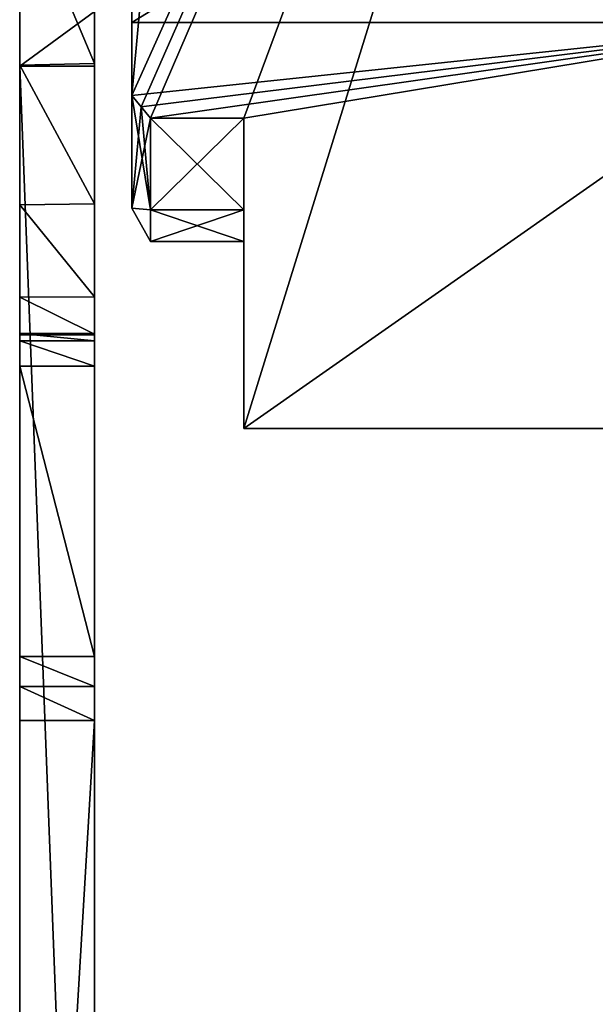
# Model space of a CAD drawing. Header units: millimetres. Extents: x -26 to 124, y -190 to 73.
# Tile 17 of 95: x -6 to 9, y -15 to 11. Entities that reach past the tile are written whole.
import ezdxf

# ---------------------------------------------------------------- set-up
doc = ezdxf.new("R2010")
doc.units = ezdxf.units.MM
doc.header["$LTSCALE"] = 41.718519
for name, color, linetype in [('12', 7, 'CONTINUOUS'), ('14', 7, 'CONTINUOUS'), ('16', 7, 'CONTINUOUS'), ('34', 7, 'CONTINUOUS'), ('35', 7, 'CONTINUOUS'), ('36', 7, 'CONTINUOUS'), ('46', 7, 'CONTINUOUS'), ('47', 7, 'CONTINUOUS'), ('48', 7, 'CONTINUOUS'), ('50', 7, 'CONTINUOUS'), ('60', 7, 'CONTINUOUS'), ('61', 7, 'CONTINUOUS'), ('62', 7, 'CONTINUOUS'), ('63', 7, 'CONTINUOUS'), ('64', 7, 'CONTINUOUS'), ('8', 7, 'CONTINUOUS'), ('9', 7, 'CONTINUOUS')]:
    doc.layers.add(name, color=color, linetype=linetype)

msp = doc.modelspace()

# ---------------------------------------------------------------- linework, layer by layer
at = {"layer": '12', "color": 7, "linetype": 'CONTINUOUS'}
for points in [[(-2.5, 8.297, -10), (0, 8.297, -10), (0, 5.843, -4.741), (-2.5, 8.297, -10)], [(-2.5, 8.297, -10), (0, 5.843, -4.741), (-2.5, 5.842, -4.742), (-2.5, 8.297, -10)], [(-2.5, 8.297, 12), (-2.5, 5.842, 6.742), (0, 8.297, 12), (-2.5, 8.297, 12)], [(0, 8.297, 12), (-2.5, 5.842, 6.742), (0, 5.843, 6.741), (0, 8.297, 12)], [(0, 5.843, -4.741), (0, 5, 1), (-2.5, 5.842, -4.742), (0, 5.843, -4.741)], [(-2.5, 5, 1), (0, 5, 1), (0, 5.843, 6.741), (-2.5, 5, 1)], [(-2.5, 5.842, 6.742), (-2.5, 5, 1), (0, 5.843, 6.741), (-2.5, 5.842, 6.742)], [(-2.5, 5.842, -4.742), (0, 5, 1), (-2.5, 5, 1), (-2.5, 5.842, -4.742)]]:
    msp.add_3dface(points, dxfattribs=at)
at = {"layer": '14', "color": 7, "linetype": 'CONTINUOUS'}
for points in [[(0, 8.297, -10), (0, 0, -10), (0, 5.843, -4.741), (0, 8.297, -10)], [(0, 0, 12), (0, 8.297, 12), (0, 5.843, 6.741), (0, 0, 12)], [(0, 0, -10), (0, 0, 12), (0, 5.843, -4.741), (0, 0, -10)], [(0, 0, 12), (0, 5, 1), (0, 5.843, -4.741), (0, 0, 12)], [(0, 5, 1), (0, 0, 12), (0, 5.843, 6.741), (0, 5, 1)]]:
    msp.add_3dface(points, dxfattribs=at)
at = {"layer": '16', "color": 7, "linetype": 'CONTINUOUS'}
for points in [[(15.5, 50, 12), (0, 41.703, 12), (-3, 8.899, 12), (15.5, 50, 12)], [(-2.75, 8.597, 12), (15.5, 50, 12), (-3, 8.899, 12), (-2.75, 8.597, 12)], [(-2.5, 8.297, 12), (15.5, 50, 12), (-2.75, 8.597, 12), (-2.5, 8.297, 12)], [(-2.5, 8.297, 12), (0, 8.297, 12), (15.5, 50, 12), (-2.5, 8.297, 12)], [(0, 0, 12), (15.5, 0, 12), (15.5, 50, 12), (0, 0, 12)], [(0, 8.297, 12), (0, 0, 12), (15.5, 50, 12), (0, 8.297, 12)], [(-3, 8.899, 12), (0, 41.703, 12), (-3, 41.101, 12), (-3, 8.899, 12)]]:
    msp.add_3dface(points, dxfattribs=at)
at = {"layer": '34', "color": 7, "linetype": 'CONTINUOUS'}
for points in [[(15.5, 10.85, -10), (-3, 10.85, -10), (13.5, 10.85, -7.25), (15.5, 10.85, -10)], [(10.5, 10.85, -5.5), (-3, 10.85, -10), (-3, 10.85, -5.5), (10.5, 10.85, -5.5)], [(-3, 10.85, -10), (10.5, 10.85, -5.5), (10.5, 10.85, -7.25), (-3, 10.85, -10)], [(-3, 10.85, -10), (10.5, 10.85, -7.25), (13.5, 10.85, -7.25), (-3, 10.85, -10)]]:
    msp.add_3dface(points, dxfattribs=at)
at = {"layer": '35', "color": 7, "linetype": 'CONTINUOUS'}
for points in [[(-3, 19.15, -5.5), (10.5, 19.15, -5.5), (-3, 10.85, -5.5), (-3, 19.15, -5.5)], [(10.5, 19.15, -5.5), (10.5, 10.85, -5.5), (-3, 10.85, -5.5), (10.5, 19.15, -5.5)]]:
    msp.add_3dface(points, dxfattribs=at)
at = {"layer": '36', "color": 7, "linetype": 'CONTINUOUS'}
for points in [[(-3, 8.899, -10), (-2.75, 8.597, -10), (-2.5, 5.842, -4.742), (-3, 8.899, -10)], [(-3, 8.899, -10), (-2.5, 5.842, -4.742), (-3, 5.888, -2.87), (-3, 8.899, -10)], [(-2.75, 8.597, 12), (-3, 8.899, 12), (-3, 5.888, 4.87), (-2.75, 8.597, 12)], [(-2.5, 8.297, 12), (-2.75, 8.597, 12), (-3, 5.888, 4.87), (-2.5, 8.297, 12)], [(-2.75, 8.597, -10), (-2.5, 8.297, -10), (-2.5, 5.842, -4.742), (-2.75, 8.597, -10)], [(-2.5, 5.842, 6.742), (-2.5, 8.297, 12), (-3, 5.888, 4.87), (-2.5, 5.842, 6.742)], [(-2.5, 5.842, -4.742), (-2.5, 5, 1), (-3, 5.888, -2.87), (-2.5, 5.842, -4.742)], [(-2.5, 5, 1), (-2.5, 5.842, 6.742), (-3, 5.888, 4.87), (-2.5, 5, 1)], [(-3, 5.888, -2.87), (-2.5, 5, 1), (-3, 5.888, 4.87), (-3, 5.888, -2.87)]]:
    msp.add_3dface(points, dxfattribs=at)
at = {"layer": '46', "color": 3, "linetype": 'CONTINUOUS'}
for points in [[(-4, -42.348, 35.239), (-4, 9.682, 37.255), (-6, 9.682, 37.255), (-4, -42.348, 35.239)], [(-6, -42.348, 35.239), (-4, -42.348, 35.239), (-6, 9.682, 37.255), (-6, -42.348, 35.239)]]:
    msp.add_3dface(points, dxfattribs=at)
at = {"layer": '47', "color": 3, "linetype": 'CONTINUOUS'}
for points in [[(-6, 9.682, 37.255), (-4, 9.682, 37.255), (-4, 11.141, 37.039), (-6, 9.682, 37.255)], [(-6, 11.141, 37.039), (-6, 9.682, 37.255), (-4, 11.141, 37.039), (-6, 11.141, 37.039)]]:
    msp.add_3dface(points, dxfattribs=at)
at = {"layer": '48', "color": 3, "linetype": 'CONTINUOUS'}
for points in [[(-4, 11.141, 37.039), (-4, 9.682, 37.255), (-4, 14.552, -18.927), (-4, 11.141, 37.039)], [(-4, 14.552, -18.927), (-4, 9.682, 37.255), (-4, 9.757, -15.55), (-4, 14.552, -18.927)], [(-4, 9.757, -15.55), (-4, 9.682, 37.255), (-4, 2.342, 3.47), (-4, 9.757, -15.55)], [(-4, 6.004, -11.056), (-4, 9.757, -15.55), (-4, 2.342, 3.47), (-4, 6.004, -11.056)], [(-4, 9.682, 37.255), (-4, -42.348, 35.239), (-4, -6.096, 10.968), (-4, 9.682, 37.255)], [(-4, 2.342, 3.47), (-4, 9.682, 37.255), (-4, 1.661, 4.395), (-4, 2.342, 3.47)], [(-4, 1.661, 4.395), (-4, 9.682, 37.255), (-4, -6.096, 10.968), (-4, 1.661, 4.395)], [(-4, 3.519, -5.69), (-4, 6.004, -11.056), (-4, 2.54, 2.339), (-4, 3.519, -5.69)], [(-4, 2.54, 2.339), (-4, 6.004, -11.056), (-4, 2.342, 3.47), (-4, 2.54, 2.339)], [(-4, 2.517, 0.129), (-4, 3.519, -5.69), (-4, 2.501, 1.234), (-4, 2.517, 0.129)], [(-4, 2.501, 1.234), (-4, 3.519, -5.69), (-4, 2.54, 2.339), (-4, 2.501, 1.234)], [(-4, -6.096, 10.968), (-4, -42.348, 35.239), (-4, -6.897, 11.424), (-4, -6.096, 10.968)], [(-4, -6.897, 11.424), (-4, -42.348, 35.239), (-4, -7.809, 11.559), (-4, -6.897, 11.424)], [(-4, -7.809, 11.559), (-4, -42.348, 35.239), (-4, -41.38, 10.258), (-4, -7.809, 11.559)]]:
    msp.add_3dface(points, dxfattribs=at)
at = {"layer": '50', "color": 3, "linetype": 'CONTINUOUS'}
for points in [[(-6, 9.708, -15.505), (-6, 11.141, 37.039), (-6, 14.506, -18.902), (-6, 9.708, -15.505)], [(-6, 9.682, 37.255), (-6, 11.141, 37.039), (-6, 9.708, -15.505), (-6, 9.682, 37.255)], [(-6, 5.973, -11.008), (-6, 9.682, 37.255), (-6, 9.708, -15.505), (-6, 5.973, -11.008)], [(-6, -42.348, 35.239), (-6, 9.682, 37.255), (-6, -41.38, 10.258), (-6, -42.348, 35.239)], [(-6, -41.38, 10.258), (-6, 9.682, 37.255), (-6, -7.809, 11.559), (-6, -41.38, 10.258)], [(-6, -7.809, 11.559), (-6, 9.682, 37.255), (-6, -6.897, 11.424), (-6, -7.809, 11.559)], [(-6, -6.897, 11.424), (-6, 9.682, 37.255), (-6, -6.096, 10.968), (-6, -6.897, 11.424)], [(-6, -6.096, 10.968), (-6, 9.682, 37.255), (-6, 1.661, 4.395), (-6, -6.096, 10.968)], [(-6, 1.661, 4.395), (-6, 9.682, 37.255), (-6, 2.342, 3.47), (-6, 1.661, 4.395)], [(-6, 2.342, 3.47), (-6, 9.682, 37.255), (-6, 2.54, 2.339), (-6, 2.342, 3.47)], [(-6, 2.54, 2.339), (-6, 9.682, 37.255), (-6, 3.51, -5.661), (-6, 2.54, 2.339)], [(-6, 3.51, -5.661), (-6, 9.682, 37.255), (-6, 5.973, -11.008), (-6, 3.51, -5.661)], [(-6, 2.517, 0.129), (-6, 2.54, 2.339), (-6, 3.51, -5.661), (-6, 2.517, 0.129)], [(-6, 2.501, 1.234), (-6, 2.54, 2.339), (-6, 2.517, 0.129), (-6, 2.501, 1.234)]]:
    msp.add_3dface(points, dxfattribs=at)
at = {"layer": '60', "color": 3, "linetype": 'CONTINUOUS'}
for points in [[(-4, -7.809, 11.559), (-4, -41.38, 10.258), (-6, -41.38, 10.258), (-4, -7.809, 11.559)], [(-4, -7.809, 11.559), (-6, -41.38, 10.258), (-6, -7.809, 11.559), (-4, -7.809, 11.559)]]:
    msp.add_3dface(points, dxfattribs=at)
at = {"layer": '61', "color": 3, "linetype": 'CONTINUOUS'}
for points in [[(-4, -6.096, 10.968), (-4, -6.897, 11.424), (-6, -6.096, 10.968), (-4, -6.096, 10.968)], [(-4, -6.897, 11.424), (-6, -6.897, 11.424), (-6, -6.096, 10.968), (-4, -6.897, 11.424)], [(-4, -6.897, 11.424), (-4, -7.809, 11.559), (-6, -6.897, 11.424), (-4, -6.897, 11.424)], [(-4, -7.809, 11.559), (-6, -7.809, 11.559), (-6, -6.897, 11.424), (-4, -7.809, 11.559)]]:
    msp.add_3dface(points, dxfattribs=at)
at = {"layer": '62', "color": 3, "linetype": 'CONTINUOUS'}
for points in [[(-4, 1.661, 4.395), (-4, -6.096, 10.968), (-6, 1.661, 4.395), (-4, 1.661, 4.395)], [(-4, -6.096, 10.968), (-6, -6.096, 10.968), (-6, 1.661, 4.395), (-4, -6.096, 10.968)]]:
    msp.add_3dface(points, dxfattribs=at)
at = {"layer": '63', "color": 3, "linetype": 'CONTINUOUS'}
for points in [[(-4, 2.54, 2.339), (-4, 2.342, 3.47), (-6, 2.54, 2.339), (-4, 2.54, 2.339)], [(-4, 2.342, 3.47), (-6, 2.342, 3.47), (-6, 2.54, 2.339), (-4, 2.342, 3.47)], [(-4, 2.342, 3.47), (-4, 1.661, 4.395), (-6, 2.342, 3.47), (-4, 2.342, 3.47)], [(-4, 1.661, 4.395), (-6, 1.661, 4.395), (-6, 2.342, 3.47), (-4, 1.661, 4.395)]]:
    msp.add_3dface(points, dxfattribs=at)
at = {"layer": '64', "color": 3, "linetype": 'CONTINUOUS'}
for points in [[(-4, 14.552, -18.927), (-4, 9.757, -15.55), (-6, 14.506, -18.902), (-4, 14.552, -18.927)], [(-4, 9.757, -15.55), (-6, 9.708, -15.505), (-6, 14.506, -18.902), (-4, 9.757, -15.55)], [(-4, 9.757, -15.55), (-4, 6.004, -11.056), (-6, 9.708, -15.505), (-4, 9.757, -15.55)], [(-4, 6.004, -11.056), (-6, 5.973, -11.008), (-6, 9.708, -15.505), (-4, 6.004, -11.056)], [(-4, 6.004, -11.056), (-4, 3.519, -5.69), (-6, 5.973, -11.008), (-4, 6.004, -11.056)], [(-4, 3.519, -5.69), (-6, 3.51, -5.661), (-6, 5.973, -11.008), (-4, 3.519, -5.69)], [(-4, 3.519, -5.69), (-4, 2.517, 0.129), (-6, 3.51, -5.661), (-4, 3.519, -5.69)], [(-4, 2.517, 0.129), (-6, 2.517, 0.129), (-6, 3.51, -5.661), (-4, 2.517, 0.129)], [(-4, 2.501, 1.234), (-4, 2.54, 2.339), (-6, 2.501, 1.234), (-4, 2.501, 1.234)], [(-4, 2.54, 2.339), (-6, 2.54, 2.339), (-6, 2.501, 1.234), (-4, 2.54, 2.339)], [(-4, 2.517, 0.129), (-4, 2.501, 1.234), (-6, 2.517, 0.129), (-4, 2.517, 0.129)], [(-4, 2.501, 1.234), (-6, 2.501, 1.234), (-6, 2.517, 0.129), (-4, 2.501, 1.234)]]:
    msp.add_3dface(points, dxfattribs=at)
at = {"layer": '8', "color": 7, "linetype": 'CONTINUOUS'}
for points in [[(0, 0, 12), (0, 0, -10), (10.5, 0, 9.25), (0, 0, 12)], [(10.5, 0, 9.25), (0, 0, -10), (10.5, 0, -7.25), (10.5, 0, 9.25)], [(10.5, 0, -7.25), (0, 0, -10), (13.5, 0, -7.25), (10.5, 0, -7.25)], [(13.5, 0, -7.25), (0, 0, -10), (15.5, 0, -10), (13.5, 0, -7.25)], [(15.5, 0, 12), (0, 0, 12), (10.5, 0, 9.25), (15.5, 0, 12)]]:
    msp.add_3dface(points, dxfattribs=at)
at = {"layer": '9', "color": 7, "linetype": 'CONTINUOUS'}
for points in [[(-3, 10.85, -10), (15.5, 10.85, -10), (-3, 8.899, -10), (-3, 10.85, -10)], [(-3, 8.899, -10), (15.5, 10.85, -10), (-2.75, 8.597, -10), (-3, 8.899, -10)], [(15.5, 10.85, -10), (-2.5, 8.297, -10), (-2.75, 8.597, -10), (15.5, 10.85, -10)], [(0, 8.297, -10), (-2.5, 8.297, -10), (15.5, 10.85, -10), (0, 8.297, -10)], [(15.5, 0, -10), (0, 0, -10), (15.5, 10.85, -10), (15.5, 0, -10)], [(0, 0, -10), (0, 8.297, -10), (15.5, 10.85, -10), (0, 0, -10)]]:
    msp.add_3dface(points, dxfattribs=at)

doc.saveas('drawing.dxf')
